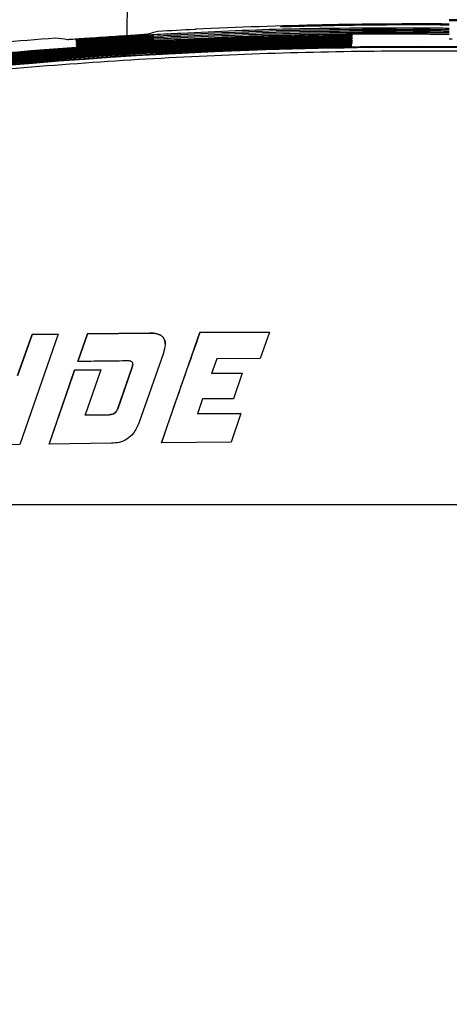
# Model space of a CAD drawing. Header units: millimetres. Extents: x -8 to 420, y 0 to 297.
# Tile 70 of 77: x 280.49 to 285.23, y 208.27 to 219.12. Entities that reach past the tile are written whole.
import ezdxf

# ---------------------------------------------------------------- set-up
doc = ezdxf.new("R2010")
doc.units = ezdxf.units.MM
doc.layers.add('10', color=7, linetype='Continuous')
doc.layers.add('SLD-0', color=7, linetype='Continuous')
doc.styles.add('SLDTEXTSTYLE2', font='TXT', dxfattribs={"width": 0.7})
doc.dimstyles.new('SLDDIMSTYLE1', dxfattribs={"dimtxt": 2.645833, "dimasz": 2.5, "dimexe": 0, "dimexo": 0.0625, "dimgap": 0.661458, "dimtad": 2, "dimlfac": 2, "dimrnd": 1e-09, "dimzin": 4, "dimdsep": 46, "dimtxsty": 'SLDTEXTSTYLE2', "dimblk1": 'NONE', "dimblk2": 'NONE', "dimsah": 1, "dimcen": 0.09, "dimadec": 0, "dimazin": 1, "dimtfac": 1, "dimtofl": 0, "dimtmove": 0, "dimatfit": 3, "dimldrblk": 'NONE', "dimfxl": 1, "dimfrac": 2, "dimtolj": 1, "dimtzin": 12, "dimarcsym": 0})

# ---------------------------------------------------------------- blocks, each defined once
blk = doc.blocks.new('_D_1')
at = {"layer": '10'}
for p, q in [((284.928, 222.24), (256.075, 222.24)), ((258.075, 222.24), (258.075, 137.59)), ((284.928, 137.59), (256.075, 137.59))]:
    blk.add_line(p, q, dxfattribs=at)
for points in [[(258.075, 222.24), (257.775, 219.74), (258.375, 219.74)], [(258.075, 137.59), (258.375, 140.09), (257.775, 140.09)]]:
    blk.add_solid(points, dxfattribs=at)
at = {"layer": '10', "insert": (254.664, 177.323), "char_height": 2.6458, "attachment_point": 1, "rotation": 90, "style": 'SLDTEXTSTYLE2'}
blk.add_mtext('169.30', dxfattribs=at)
blk = doc.blocks.new('_NONE')

msp = doc.modelspace()

# ---------------------------------------------------------------- linework, layer by layer
at = {"layer": 'SLD-0', "color": 179, "linetype": 'Continuous', "lineweight": 25}
for p, q in [((281.675, 218.9451), (281.675, 219.1193)), ((283.3701, 219.0428), (283.3701, 219.0478)), ((284.1581, 218.9498), (284.1581, 218.9488)), ((281.114, 218.8976), (281.1138, 218.9004)), ((281.1144, 218.8935), (281.114, 218.8976)), ((281.1145, 218.8924), (281.1144, 218.8935)), ((281.1155, 218.881), (281.1152, 218.8837)), ((281.1158, 218.8768), (281.1155, 218.881)), ((281.1159, 218.8757), (281.1158, 218.8768)), ((281.1169, 218.8643), (281.1167, 218.867)), ((281.1173, 218.8601), (281.1169, 218.8643)), ((281.1174, 218.859), (281.1173, 218.8601)), ((281.1184, 218.8476), (281.1181, 218.8503)), ((281.1188, 218.8434), (281.1184, 218.8476)), ((281.1188, 218.8423), (281.1188, 218.8434)), ((281.1248, 218.8928), (281.1257, 218.8928)), ((284.1543, 218.8408), (284.1543, 218.8398)), ((284.1546, 218.8499), (284.1546, 218.8489)), ((284.155, 218.859), (284.1549, 218.8579)), ((284.1553, 218.8681), (284.1552, 218.867)), ((284.1556, 218.8772), (284.1556, 218.8761)), ((284.1559, 218.8862), (284.1559, 218.8852)), ((284.1562, 218.8953), (284.1562, 218.8943)), ((284.1565, 218.9044), (284.1565, 218.9034)), ((284.1569, 218.9135), (284.1568, 218.9124)), ((284.1572, 218.9226), (284.1571, 218.9215)), ((284.1575, 218.9316), (284.1575, 218.9306)), ((284.1578, 218.9407), (284.1578, 218.9397)), ((281.1199, 218.8309), (281.1196, 218.8337)), ((281.1202, 218.8267), (281.1199, 218.8309)), ((281.1203, 218.8257), (281.1202, 218.8267)), ((284.154, 218.8317), (284.154, 218.8307)), ((280.4663, 215.1981), (280.627, 215.6514)), ((280.627, 215.6505), (280.4663, 215.1973)), ((280.9167, 215.6555), (280.4917, 214.4389)), ((280.627, 215.6514), (280.9167, 215.6555)), ((280.9167, 215.6546), (280.627, 215.6505)), ((280.627, 215.6505), (280.627, 215.6514)), ((281.131, 215.3538), (281.2398, 215.6597)), ((281.2398, 215.6589), (281.131, 215.3529)), ((281.2398, 215.6597), (281.9263, 215.6676)), ((281.9263, 215.6667), (281.2398, 215.6589)), ((281.2398, 215.6589), (281.2398, 215.6597)), ((281.9263, 215.6667), (281.9263, 215.6676)), ((282.0527, 214.458), (282.4776, 215.6727)), ((282.4776, 215.6727), (283.2463, 215.6781)), ((283.2463, 215.6773), (282.4776, 215.6718)), ((282.4776, 215.6718), (282.4776, 215.6727)), ((283.2463, 215.6781), (283.1427, 215.3873)), ((282.0749, 215.447), (281.8084, 214.6845)), ((282.6637, 215.384), (282.6065, 215.2225)), ((283.1427, 215.3873), (282.6637, 215.384)), ((280.8149, 214.4435), (281.097, 215.2574)), ((281.3866, 215.261), (281.097, 215.2574)), ((281.3866, 215.2601), (281.097, 215.2565)), ((281.097, 215.2565), (281.097, 215.2574)), ((281.3866, 215.261), (281.2134, 214.7642)), ((281.5716, 214.8346), (281.7317, 215.2928)), ((281.7317, 215.2919), (281.5716, 214.8337)), ((281.7317, 215.2919), (281.7317, 215.2928)), ((282.6065, 215.2225), (282.9457, 215.225)), ((282.9457, 215.2241), (282.6065, 215.2217)), ((282.6065, 215.2217), (282.6065, 215.2225)), ((282.9457, 215.225), (282.8473, 214.9438)), ((282.5081, 214.9412), (282.4512, 214.777)), ((282.8473, 214.9438), (282.5081, 214.9412)), ((281.5716, 214.8337), (281.5716, 214.8346)), ((281.2134, 214.7642), (281.4764, 214.7673)), ((281.4764, 214.7665), (281.2134, 214.7633)), ((281.2134, 214.7633), (281.2134, 214.7642)), ((281.4764, 214.7665), (281.4764, 214.7673)), ((282.4512, 214.777), (282.9302, 214.7805)), ((282.9302, 214.7797), (282.4512, 214.7761)), ((282.4512, 214.7761), (282.4512, 214.777)), ((282.9302, 214.7805), (282.8213, 214.4644)), ((280.4917, 214.4389), (280.2021, 214.4345)), ((281.5014, 214.4522), (280.8149, 214.4435)), ((282.8213, 214.4644), (282.0527, 214.458)), ((275.0485, 213.7757), (294.8069, 213.7757))]:
    msp.add_line(p, q, dxfattribs=at)
at = {"layer": 'SLD-0', "color": 8, "linetype": 'Continuous', "lineweight": 25}
for p, q in [((281.1145, 218.8924), (281.1253, 218.8928)), ((281.127, 218.8762), (281.1159, 218.8757)), ((281.1282, 218.8595), (281.1174, 218.859))]:
    msp.add_line(p, q, dxfattribs=at)
at = {"layer": 'SLD-0', "color": 179, "linetype": 'Continuous', "lineweight": 25}
for centre, radius, start, end in [((284.9277, 166.5823), 52.4932, 89.67229, 92.72397), ((296.2663, 163.3058), 57.4813, 104.35432, 104.48815), ((284.9277, 166.5823), 52.4911, 92.73559, 93.18022), ((284.9277, 166.5823), 52.4921, 94.41722, 97.11308), ((273.967, 162.8336), 56.51, 82.83004, 82.96828), ((284.9277, 166.5823), 52.2436, 78.06689, 101.93311), ((284.9277, 166.5823), 52.2349, 79.93595, 100.06405)]:
    msp.add_arc(centre, radius, start, end, dxfattribs=at)
at = {"layer": 'SLD-0', "color": 8, "linetype": 'Continuous', "lineweight": 25}
msp.add_arc((281.4719, 218.746), 1.9529, 1.65875, 2.12439, dxfattribs=at)
at = {"layer": 'SLD-0', "color": 179, "linetype": 'Continuous', "lineweight": 25}
msp.add_ellipse((295.9666, 166.5823), major_axis=(55.1997, 0), ratio=0.9797999, start_param=1.8184962, end_param=1.818693, dxfattribs=at)
for points, knots in [([(281.675, 219.1193), (281.6826, 219.2192), (281.6977, 219.4161), (281.7947, 219.588), (281.8424, 219.6726)], [0, 0, 0, 0, 0.507556, 1, 1, 1, 1]), ([(283.3701, 219.0478), (283.3735, 219.048), (283.3803, 219.0485), (283.4334, 219.0504), (283.5114, 219.0528), (283.5979, 219.0552), (283.6551, 219.0566), (283.6778, 219.0571)], [0, 0, 0, 0, 0.2146696, 0.429356, 0.6436535, 0.8587237, 1, 1, 1, 1]), ([(283.6778, 219.0571), (283.9042, 219.0614), (284.3569, 219.0701), (284.8737, 219.0746), (285.164, 219.0704), (285.228, 219.0694)], [0, 0, 0, 0, 0.4381076, 0.8762152, 1, 1, 1, 1]), ([(285.228, 219.0629), (285.0918, 219.0638), (284.575, 219.0673), (284.0583, 219.0573), (283.6778, 219.0499)], [0, 0, 0, 0, 0.2635699, 1, 1, 1, 1]), ([(285.228, 219.1218), (285.2319, 219.1219), (285.239, 219.1222), (285.3027, 219.1221), (285.3913, 219.1217), (285.4943, 219.1209), (285.5684, 219.12), (285.6028, 219.1196)], [0, 0, 0, 0, 0.2366587, 0.4300603, 0.6232283, 0.8246891, 1, 1, 1, 1]), ([(285.6767, 219.1159), (285.6038, 219.1168), (285.4857, 219.1184), (285.346, 219.12), (285.2638, 219.1209), (285.231, 219.1215), (285.2287, 219.1217), (285.228, 219.1218)], [0, 0, 0, 0, 0.3199677, 0.5189581, 0.7184092, 0.9042114, 1, 1, 1, 1]), ([(285.228, 219.1184), (285.2316, 219.1185), (285.2389, 219.1188), (285.3071, 219.1187), (285.3956, 219.1183), (285.4823, 219.1176), (285.5358, 219.1169), (285.5557, 219.1167)], [0, 0, 0, 0, 0.2427869, 0.4881638, 0.6980094, 0.8871159, 1, 1, 1, 1]), ([(285.3441, 219.1166), (285.3263, 219.1168), (285.2815, 219.1173), (285.2359, 219.1179), (285.2306, 219.1183), (285.228, 219.1184)], [0, 0, 0, 0, 0.2520264, 0.6349684, 1, 1, 1, 1]), ([(285.228, 219.1149), (285.2319, 219.1151), (285.239, 219.1153), (285.3027, 219.1153), (285.3913, 219.1149), (285.4943, 219.1141), (285.5684, 219.1132), (285.6028, 219.1128)], [0, 0, 0, 0, 0.2366586, 0.4300602, 0.6232283, 0.824689, 1, 1, 1, 1]), ([(285.6767, 219.109), (285.6038, 219.11), (285.4857, 219.1116), (285.346, 219.1131), (285.2638, 219.1141), (285.231, 219.1146), (285.2287, 219.1149), (285.228, 219.1149)], [0, 0, 0, 0, 0.319968, 0.5189585, 0.7184091, 0.9042113, 1, 1, 1, 1]), ([(285.228, 219.1117), (285.2326, 219.1118), (285.2418, 219.1121), (285.3195, 219.112), (285.3897, 219.1116), (285.427, 219.1114)], [0, 0, 0, 0, 0.3179371, 0.6375137, 1, 1, 1, 1]), ([(285.545, 219.1078), (285.5083, 219.1082), (285.4347, 219.109), (285.3411, 219.11), (285.2684, 219.1108), (285.2321, 219.1114), (285.2291, 219.1116), (285.228, 219.1117)], [0, 0, 0, 0, 0.215594, 0.4328527, 0.6362136, 0.8607752, 1, 1, 1, 1]), ([(281.8857, 218.9591), (281.8808, 218.9587), (281.8711, 218.9578), (281.7966, 218.9529), (281.6868, 218.9459), (281.5498, 218.9371), (281.4019, 218.9273), (281.2596, 218.9177), (281.1389, 218.9093), (281.0544, 218.9036), (281.0226, 218.9016), (281.0206, 218.9016), (281.0201, 218.9017)], [0, 0, 0, 0, 0.1072586, 0.2145242, 0.3216362, 0.4292778, 0.5366986, 0.6446584, 0.7522669, 0.8599721, 0.9673758, 1, 1, 1, 1]), ([(281.1138, 218.9004), (281.1232, 218.9015), (281.1421, 218.9035), (281.29, 218.915), (281.5076, 218.9304), (281.7482, 218.946), (281.9069, 218.9552), (281.9693, 218.9588)], [0, 0, 0, 0, 0.2146109, 0.4293396, 0.644538, 0.8602872, 1, 1, 1, 1]), ([(285.228, 218.9584), (285.1987, 218.9592), (284.3687, 218.9822), (283.2813, 218.9438), (282.2253, 218.8905), (281.9693, 218.8776)], [0, 0, 0, 0, 0.0269123, 0.7640594, 1, 1, 1, 1]), ([(283.6778, 219.0499), (283.6432, 219.0491), (283.574, 219.0474), (283.4818, 219.0451), (283.4123, 219.0434), (283.3754, 219.0426), (283.3716, 219.0427), (283.3701, 219.0428)], [0, 0, 0, 0, 0.2148384, 0.4296937, 0.6440769, 0.8590841, 1, 1, 1, 1]), ([(283.4234, 218.9364), (283.5059, 218.9386), (283.6709, 218.9431), (283.8909, 218.9473), (284.0571, 218.9497), (284.1455, 218.9503), (284.1545, 218.9499), (284.1581, 218.9498)], [0, 0, 0, 0, 0.21480701, 0.42948887, 0.64393248, 0.85820585, 1, 1, 1, 1]), ([(284.1581, 218.9488), (284.15, 218.9484), (284.1337, 218.9475), (284.0071, 218.9448), (283.8208, 218.9406), (283.6142, 218.9356), (283.4777, 218.9318), (283.4234, 218.9302)], [0, 0, 0, 0, 0.214304, 0.4287362, 0.643353, 0.8581299, 1, 1, 1, 1]), ([(285.228, 219.0254), (285.1987, 219.0262), (284.8381, 219.0366), (284.4774, 219.0222), (284.1459, 219.009)], [0, 0, 0, 0, 0.0810822, 1, 1, 1, 1]), ([(285.228, 219.0086), (285.1987, 219.0095), (284.8383, 219.0199), (284.4778, 219.0055), (284.1466, 218.9923)], [0, 0, 0, 0, 0.0811313, 1, 1, 1, 1]), ([(285.228, 218.9919), (285.1987, 218.9927), (284.8386, 219.0031), (284.4783, 218.9887), (284.1473, 218.9755)], [0, 0, 0, 0, 0.0811805, 1, 1, 1, 1]), ([(285.228, 218.9751), (285.1987, 218.976), (284.8388, 218.9864), (284.4788, 218.972), (284.148, 218.9588)], [0, 0, 0, 0, 0.0812298, 1, 1, 1, 1]), ([(275.8517, 218.1656), (275.9502, 218.1827), (276.4429, 218.2685), (277.7281, 218.4714), (279.7159, 218.7156), (281.7496, 218.8757), (282.9868, 218.9206), (283.4234, 218.9364)], [0, 0, 0, 0, 0.03938533, 0.19693571, 0.51243155, 0.82792726, 1, 1, 1, 1]), ([(283.4234, 218.9302), (283.3235, 218.9272), (282.8237, 218.9119), (281.5238, 218.8517), (279.5276, 218.6903), (277.5034, 218.4373), (276.2826, 218.232), (275.8517, 218.1595)], [0, 0, 0, 0, 0.03938524, 0.19693592, 0.51243193, 0.827928, 1, 1, 1, 1]), ([(275.8517, 218.1563), (275.9502, 218.1735), (276.4428, 218.2593), (277.7281, 218.4623), (279.7159, 218.7065), (281.7496, 218.8666), (282.9868, 218.9115), (283.4234, 218.9273)], [0, 0, 0, 0, 0.0393852, 0.1969352, 0.5124303, 0.8279254, 1, 1, 1, 1]), ([(283.4234, 218.9212), (283.3235, 218.9181), (282.8237, 218.9028), (281.5238, 218.8426), (279.5276, 218.6812), (277.5034, 218.4281), (276.2826, 218.2228), (275.8517, 218.1503)], [0, 0, 0, 0, 0.0393851, 0.1969353, 0.5124308, 0.8279261, 1, 1, 1, 1]), ([(275.8517, 218.1471), (275.9502, 218.1643), (276.4428, 218.2501), (277.7281, 218.4531), (279.7159, 218.6973), (281.7496, 218.8575), (282.9868, 218.9024), (283.4234, 218.9182)], [0, 0, 0, 0, 0.0393851, 0.1969347, 0.5124291, 0.8279235, 1, 1, 1, 1]), ([(283.4234, 218.9121), (283.3235, 218.909), (282.8237, 218.8938), (281.5238, 218.8335), (279.5276, 218.672), (277.5034, 218.419), (276.2826, 218.2136), (275.8517, 218.1411)], [0, 0, 0, 0, 0.039385, 0.1969349, 0.5124295, 0.8279242, 1, 1, 1, 1]), ([(275.8517, 218.1379), (275.9502, 218.1551), (276.4428, 218.2409), (277.7281, 218.4439), (279.7159, 218.6882), (281.7496, 218.8484), (282.9868, 218.8933), (283.4234, 218.9092)], [0, 0, 0, 0, 0.0393848, 0.1969341, 0.5124278, 0.8279217, 1, 1, 1, 1]), ([(283.4234, 218.903), (283.3235, 218.9), (282.8237, 218.8847), (281.5238, 218.8244), (279.5276, 218.6629), (277.5034, 218.4098), (276.2826, 218.2044), (275.8517, 218.1318)], [0, 0, 0, 0, 0.0393849, 0.1969344, 0.5124284, 0.8279224, 1, 1, 1, 1]), ([(275.8517, 218.1287), (275.9502, 218.1458), (276.4428, 218.2317), (277.7281, 218.4348), (279.7159, 218.6791), (281.7495, 218.8393), (282.9868, 218.8842), (283.4234, 218.9001)], [0, 0, 0, 0, 0.0393848, 0.1969337, 0.5124267, 0.8279198, 1, 1, 1, 1]), ([(283.4234, 218.8939), (283.3235, 218.8909), (282.8237, 218.8756), (281.5238, 218.8153), (279.5276, 218.6538), (277.5034, 218.4006), (276.2826, 218.1951), (275.8517, 218.1226)], [0, 0, 0, 0, 0.0393849, 0.1969339, 0.5124273, 0.8279207, 1, 1, 1, 1]), ([(275.8517, 218.1195), (275.9502, 218.1366), (276.4428, 218.2225), (277.7281, 218.4256), (279.7158, 218.67), (281.7495, 218.8302), (282.9868, 218.8751), (283.4234, 218.891)], [0, 0, 0, 0, 0.0393847, 0.1969332, 0.5124255, 0.827918, 1, 1, 1, 1]), ([(283.4234, 218.8849), (283.3235, 218.8818), (282.8237, 218.8665), (281.5238, 218.8062), (279.5276, 218.6447), (277.5034, 218.3915), (276.2826, 218.1859), (275.8517, 218.1134)], [0, 0, 0, 0, 0.0393847, 0.1969334, 0.512426, 0.8279188, 1, 1, 1, 1]), ([(275.8517, 218.1103), (275.9502, 218.1274), (276.4428, 218.2133), (277.728, 218.4165), (279.7158, 218.6609), (281.7495, 218.8211), (282.9867, 218.8661), (283.4234, 218.8819)], [0, 0, 0, 0, 0.0393845, 0.1969327, 0.5124243, 0.8279161, 1, 1, 1, 1]), ([(283.4234, 218.8758), (283.3235, 218.8727), (282.8237, 218.8574), (281.5238, 218.7972), (279.5276, 218.6356), (277.5034, 218.3823), (276.2826, 218.1767), (275.8517, 218.1042)], [0, 0, 0, 0, 0.0393846, 0.1969329, 0.5124249, 0.8279169, 1, 1, 1, 1]), ([(275.8517, 218.101), (275.9502, 218.1182), (276.4428, 218.2041), (277.728, 218.4073), (279.7158, 218.6517), (281.7495, 218.812), (282.9867, 218.857), (283.4234, 218.8728)], [0, 0, 0, 0, 0.0393845, 0.1969322, 0.5124232, 0.8279142, 1, 1, 1, 1]), ([(283.4234, 218.8667), (283.3235, 218.8636), (282.8237, 218.8484), (281.5238, 218.7881), (279.5276, 218.6264), (277.5034, 218.3731), (276.2826, 218.1675), (275.8517, 218.095)], [0, 0, 0, 0, 0.0393845, 0.1969323, 0.5124236, 0.827915, 1, 1, 1, 1]), ([(275.8517, 218.0918), (275.9502, 218.109), (276.4428, 218.1949), (277.728, 218.3981), (279.7158, 218.6426), (281.7495, 218.8029), (282.9867, 218.8479), (283.4234, 218.8638)], [0, 0, 0, 0, 0.0393844, 0.1969316, 0.512422, 0.8279124, 1, 1, 1, 1]), ([(283.4234, 218.8576), (283.3235, 218.8546), (282.8237, 218.8393), (281.5238, 218.779), (279.5276, 218.6173), (277.5034, 218.364), (276.2826, 218.1583), (275.8517, 218.0858)], [0, 0, 0, 0, 0.03938442, 0.19693184, 0.51242248, 0.82791313, 1, 1, 1, 1]), ([(275.8517, 218.0826), (275.9502, 218.0998), (276.4428, 218.1857), (277.728, 218.389), (279.7158, 218.6335), (281.7495, 218.7939), (282.9867, 218.8388), (283.4234, 218.8547)], [0, 0, 0, 0, 0.0393844, 0.196931, 0.5124208, 0.8279104, 1, 1, 1, 1]), ([(275.8517, 218.0734), (275.9502, 218.0906), (276.4428, 218.1765), (277.728, 218.3798), (279.7158, 218.6244), (281.7495, 218.7848), (282.9867, 218.8297), (283.4234, 218.8456)], [0, 0, 0, 0, 0.0393841, 0.1969305, 0.5124195, 0.8279086, 1, 1, 1, 1]), ([(283.4234, 218.8395), (283.3235, 218.8364), (282.8237, 218.8211), (281.5238, 218.7608), (279.5276, 218.5991), (277.5034, 218.3456), (276.2826, 218.1399), (275.8517, 218.0673)], [0, 0, 0, 0, 0.03938421, 0.19693078, 0.51242005, 0.8279093, 1, 1, 1, 1]), ([(281.9693, 218.9447), (281.8726, 218.9391), (281.6795, 218.928), (281.4226, 218.9118), (281.2294, 218.8991), (281.1286, 218.8927), (281.1184, 218.8925), (281.1145, 218.8924)], [0, 0, 0, 0, 0.2159997, 0.4318707, 0.647509, 0.862695, 1, 1, 1, 1]), ([(281.1152, 218.8837), (281.1247, 218.8848), (281.1436, 218.8868), (281.2911, 218.8983), (281.5084, 218.9137), (281.7485, 218.9292), (281.907, 218.9384), (281.9693, 218.942)], [0, 0, 0, 0, 0.2146103, 0.4293393, 0.6445376, 0.8602873, 1, 1, 1, 1]), ([(281.1167, 218.867), (281.1261, 218.8681), (281.145, 218.8701), (281.2923, 218.8816), (281.5092, 218.8969), (281.7489, 218.9124), (281.9071, 218.9216), (281.9693, 218.9252)], [0, 0, 0, 0, 0.2146109, 0.4293387, 0.6445373, 0.8602871, 1, 1, 1, 1]), ([(281.1181, 218.8503), (281.1276, 218.8514), (281.1464, 218.8534), (281.2934, 218.8648), (281.51, 218.8802), (281.7493, 218.8957), (281.9072, 218.9048), (281.9693, 218.9084)], [0, 0, 0, 0, 0.2146097, 0.4293384, 0.6445368, 0.8602872, 1, 1, 1, 1]), ([(281.9693, 218.8944), (281.8731, 218.8888), (281.681, 218.8777), (281.4254, 218.8616), (281.2332, 218.849), (281.1329, 218.8426), (281.1228, 218.8424), (281.1188, 218.8423)], [0, 0, 0, 0, 0.2160023, 0.4318752, 0.6475149, 0.862701, 1, 1, 1, 1]), ([(281.1196, 218.8337), (281.129, 218.8347), (281.1478, 218.8367), (281.2946, 218.8481), (281.5108, 218.8634), (281.7497, 218.8789), (281.9073, 218.888), (281.9693, 218.8916)], [0, 0, 0, 0, 0.2146099, 0.429338, 0.6445366, 0.860287, 1, 1, 1, 1]), ([(281.9693, 218.8776), (281.8733, 218.8721), (281.6814, 218.861), (281.4264, 218.8448), (281.2344, 218.8323), (281.1343, 218.8259), (281.1242, 218.8257), (281.1203, 218.8257)], [0, 0, 0, 0, 0.21600342, 0.43187722, 0.64751705, 0.86270277, 1, 1, 1, 1]), ([(281.1282, 218.8594), (281.128, 218.8594), (281.1261, 218.8593), (281.1275, 218.8593), (281.1287, 218.8594)], [0, 0, 0, 0, 0.14851768, 1, 1, 1, 1]), ([(281.9693, 218.928), (281.8728, 218.9224), (281.6801, 218.9112), (281.4231, 218.895), (281.2323, 218.8826), (281.1394, 218.8766), (281.1292, 218.8762), (281.127, 218.8762)], [0, 0, 0, 0, 0.2339672, 0.4677946, 0.7013691, 0.9344545, 1, 1, 1, 1]), ([(281.1295, 218.8427), (281.1292, 218.8427), (281.1276, 218.8426), (281.1289, 218.8426), (281.1301, 218.8427)], [0, 0, 0, 0, 0.1297715, 1, 1, 1, 1]), ([(281.9693, 218.9112), (281.873, 218.9056), (281.6806, 218.8945), (281.4241, 218.8783), (281.2335, 218.8659), (281.1406, 218.8599), (281.1305, 218.8595), (281.1282, 218.8595)], [0, 0, 0, 0, 0.2336067, 0.4670737, 0.7002885, 0.9330127, 1, 1, 1, 1]), ([(283.4234, 218.9273), (283.5059, 218.9296), (283.6708, 218.934), (283.8907, 218.9383), (284.0569, 218.9406), (284.1452, 218.9412), (284.1542, 218.9409), (284.1578, 218.9407)], [0, 0, 0, 0, 0.2148066, 0.429489, 0.6439324, 0.8582058, 1, 1, 1, 1]), ([(284.1578, 218.9397), (284.1497, 218.9393), (284.1334, 218.9385), (284.0068, 218.9357), (283.8206, 218.9316), (283.6141, 218.9265), (283.4777, 218.9227), (283.4234, 218.9212)], [0, 0, 0, 0, 0.214304, 0.4287359, 0.6433525, 0.8581293, 1, 1, 1, 1]), ([(283.4234, 218.9182), (283.5058, 218.9205), (283.6706, 218.9249), (283.8905, 218.9292), (284.0566, 218.9315), (284.1449, 218.9321), (284.1539, 218.9318), (284.1575, 218.9316)], [0, 0, 0, 0, 0.2148068, 0.429489, 0.6439328, 0.858206, 1, 1, 1, 1]), ([(284.1575, 218.9306), (284.1493, 218.9302), (284.1331, 218.9294), (284.0065, 218.9266), (283.8204, 218.9225), (283.6141, 218.9174), (283.4777, 218.9136), (283.4234, 218.9121)], [0, 0, 0, 0, 0.2143039, 0.4287357, 0.6433524, 0.8581295, 1, 1, 1, 1]), ([(283.4234, 218.9092), (283.5058, 218.9114), (283.6705, 218.9158), (283.8903, 218.9201), (284.0563, 218.9224), (284.1446, 218.923), (284.1536, 218.9227), (284.1572, 218.9226)], [0, 0, 0, 0, 0.2148071, 0.4294894, 0.643933, 0.858206, 1, 1, 1, 1]), ([(284.1571, 218.9215), (284.149, 218.9211), (284.1328, 218.9203), (284.0063, 218.9175), (283.8202, 218.9134), (283.614, 218.9084), (283.4776, 218.9045), (283.4234, 218.903)], [0, 0, 0, 0, 0.2143038, 0.4287356, 0.6433524, 0.8581291, 1, 1, 1, 1]), ([(283.4234, 218.9001), (283.5058, 218.9023), (283.6704, 218.9068), (283.8901, 218.911), (284.056, 218.9133), (284.1443, 218.914), (284.1533, 218.9136), (284.1569, 218.9135)], [0, 0, 0, 0, 0.214807, 0.4294896, 0.643933, 0.8582063, 1, 1, 1, 1]), ([(284.1568, 218.9124), (284.1487, 218.912), (284.1325, 218.9112), (284.006, 218.9084), (283.8201, 218.9043), (283.6139, 218.8993), (283.4776, 218.8955), (283.4234, 218.8939)], [0, 0, 0, 0, 0.2143036, 0.4287352, 0.6433521, 0.8581289, 1, 1, 1, 1]), ([(283.4234, 218.891), (283.5057, 218.8932), (283.6703, 218.8977), (283.8899, 218.9019), (284.0558, 218.9043), (284.144, 218.9049), (284.153, 218.9045), (284.1565, 218.9044)], [0, 0, 0, 0, 0.2148074, 0.4294898, 0.6439335, 0.8582066, 1, 1, 1, 1]), ([(284.1565, 218.9034), (284.1484, 218.9029), (284.1322, 218.9021), (284.0058, 218.8994), (283.8199, 218.8952), (283.6138, 218.8902), (283.4776, 218.8864), (283.4234, 218.8849)], [0, 0, 0, 0, 0.2143036, 0.4287353, 0.6433518, 0.8581287, 1, 1, 1, 1]), ([(283.4234, 218.8819), (283.5057, 218.8841), (283.6702, 218.8886), (283.8897, 218.8928), (284.0555, 218.8952), (284.1436, 218.8958), (284.1526, 218.8955), (284.1562, 218.8953)], [0, 0, 0, 0, 0.2148077, 0.4294903, 0.6439338, 0.8582065, 1, 1, 1, 1]), ([(284.1562, 218.8943), (284.1481, 218.8939), (284.1319, 218.8931), (284.0055, 218.8903), (283.8197, 218.8862), (283.6137, 218.8811), (283.4776, 218.8773), (283.4234, 218.8758)], [0, 0, 0, 0, 0.2143032, 0.4287349, 0.6433513, 0.8581282, 1, 1, 1, 1]), ([(283.4234, 218.8728), (283.5057, 218.8751), (283.6701, 218.8795), (283.8895, 218.8838), (284.0552, 218.8861), (284.1433, 218.8867), (284.1523, 218.8864), (284.1559, 218.8862)], [0, 0, 0, 0, 0.2148075, 0.4294904, 0.6439339, 0.8582064, 1, 1, 1, 1]), ([(284.1559, 218.8852), (284.1478, 218.8848), (284.1316, 218.884), (284.0053, 218.8812), (283.8195, 218.8771), (283.6137, 218.872), (283.4775, 218.8682), (283.4234, 218.8667)], [0, 0, 0, 0, 0.2143037, 0.4287349, 0.6433513, 0.8581283, 1, 1, 1, 1]), ([(283.4234, 218.8638), (283.5056, 218.866), (283.67, 218.8704), (283.8893, 218.8747), (284.0549, 218.877), (284.143, 218.8776), (284.152, 218.8773), (284.1556, 218.8772)], [0, 0, 0, 0, 0.2148076, 0.4294903, 0.6439337, 0.8582064, 1, 1, 1, 1]), ([(284.1556, 218.8761), (284.1475, 218.8757), (284.1312, 218.8749), (284.005, 218.8721), (283.8194, 218.868), (283.6136, 218.863), (283.4775, 218.8591), (283.4234, 218.8576)], [0, 0, 0, 0, 0.2143032, 0.4287343, 0.6433512, 0.8581278, 1, 1, 1, 1]), ([(283.4234, 218.8547), (283.5056, 218.8569), (283.6699, 218.8613), (283.8891, 218.8656), (284.0547, 218.8679), (284.1427, 218.8686), (284.1517, 218.8682), (284.1553, 218.8681)], [0, 0, 0, 0, 0.2148075, 0.4294903, 0.6439344, 0.858207, 1, 1, 1, 1]), ([(284.1552, 218.867), (284.1471, 218.8666), (284.1309, 218.8658), (284.0048, 218.863), (283.8192, 218.8589), (283.6135, 218.8539), (283.4775, 218.8501), (283.4234, 218.8485)], [0, 0, 0, 0, 0.2143035, 0.4287345, 0.6433513, 0.858128, 1, 1, 1, 1]), ([(283.4234, 218.8456), (283.5055, 218.8478), (283.6698, 218.8523), (283.8889, 218.8565), (284.0544, 218.8588), (284.1424, 218.8595), (284.1514, 218.8591), (284.155, 218.859)], [0, 0, 0, 0, 0.2148077, 0.4294908, 0.6439341, 0.8582062, 1, 1, 1, 1]), ([(284.1549, 218.8579), (284.1468, 218.8575), (284.1306, 218.8567), (284.0045, 218.854), (283.819, 218.8498), (283.6134, 218.8448), (283.4775, 218.841), (283.4234, 218.8395)], [0, 0, 0, 0, 0.2143027, 0.4287338, 0.6433506, 0.8581272, 1, 1, 1, 1]), ([(283.4234, 218.8365), (283.5055, 218.8387), (283.6697, 218.8432), (283.8887, 218.8474), (284.0541, 218.8498), (284.1421, 218.8504), (284.1511, 218.85), (284.1546, 218.8499)], [0, 0, 0, 0, 0.2148081, 0.4294908, 0.6439352, 0.8582069, 1, 1, 1, 1]), ([(284.1546, 218.8489), (284.1465, 218.8485), (284.1303, 218.8477), (284.0043, 218.8449), (283.8189, 218.8408), (283.6133, 218.8357), (283.4775, 218.8319), (283.4234, 218.8304)], [0, 0, 0, 0, 0.214303, 0.428734, 0.6433505, 0.8581268, 1, 1, 1, 1]), ([(283.4234, 218.8274), (283.5055, 218.8297), (283.6696, 218.8341), (283.8885, 218.8383), (284.0538, 218.8407), (284.1418, 218.8413), (284.1507, 218.841), (284.1543, 218.8408)], [0, 0, 0, 0, 0.214808, 0.4294907, 0.6439346, 0.8582076, 1, 1, 1, 1]), ([(284.1543, 218.8398), (284.1462, 218.8394), (284.13, 218.8386), (284.004, 218.8358), (283.8187, 218.8317), (283.6132, 218.8266), (283.4774, 218.8228), (283.4234, 218.8213)], [0, 0, 0, 0, 0.2143021, 0.4287332, 0.6433499, 0.8581272, 1, 1, 1, 1]), ([(285.228, 218.9117), (285.2286, 218.9115), (285.2294, 218.9114), (285.2558, 218.9111), (285.26, 218.911)], [0, 0, 0, 0, 0.8392422, 1, 1, 1, 1]), ([(275.8517, 218.0642), (275.9502, 218.0813), (276.4428, 218.1673), (277.728, 218.3706), (279.7157, 218.6153), (281.7495, 218.7757), (282.9867, 218.8206), (283.4234, 218.8365)], [0, 0, 0, 0, 0.03938409, 0.19693003, 0.51241837, 0.82790675, 1, 1, 1, 1]), ([(283.4234, 218.8304), (283.3235, 218.8273), (282.8237, 218.812), (281.5238, 218.7517), (279.5276, 218.59), (277.5034, 218.3365), (276.2826, 218.1307), (275.8517, 218.0581)], [0, 0, 0, 0, 0.03938406, 0.19693028, 0.51241892, 0.82790749, 1, 1, 1, 1]), ([(275.8517, 218.0549), (275.9502, 218.0721), (276.4428, 218.1581), (277.728, 218.3615), (279.7157, 218.6061), (281.7494, 218.7666), (282.9867, 218.8116), (283.4234, 218.8274)], [0, 0, 0, 0, 0.03938391, 0.19692952, 0.51241726, 0.82790484, 1, 1, 1, 1]), ([(283.4234, 218.8213), (283.3235, 218.8182), (282.8237, 218.8029), (281.5238, 218.7426), (279.5276, 218.5808), (277.5034, 218.3273), (276.2826, 218.1215), (275.8517, 218.0489)], [0, 0, 0, 0, 0.039384, 0.1969298, 0.5124177, 0.8279057, 1, 1, 1, 1]), ([(275.8517, 218.0457), (275.9502, 218.0629), (276.4428, 218.1489), (277.728, 218.3523), (279.7157, 218.597), (281.7494, 218.7575), (282.9867, 218.8025), (283.4234, 218.8184)], [0, 0, 0, 0, 0.0393839, 0.196929, 0.512416, 0.827903, 1, 1, 1, 1]), ([(293.8601, 218.0053), (292.6836, 218.1859), (290.3249, 218.548), (287.0477, 218.762), (284.062, 218.7924), (281.3697, 218.6758), (278.6757, 218.4297), (276.8888, 218.1467), (275.9953, 218.0053)], [0, 0, 0, 0, 0.1988604, 0.3986595, 0.5481879, 0.6977164, 0.8488582, 1, 1, 1, 1]), ([(281.1307, 218.826), (281.1305, 218.826), (281.129, 218.8259), (281.1304, 218.8259), (281.1316, 218.826)], [0, 0, 0, 0, 0.1044353, 1, 1, 1, 1]), ([(283.4234, 218.8184), (283.5054, 218.8206), (283.6695, 218.825), (283.8883, 218.8293), (284.0536, 218.8316), (284.1414, 218.8322), (284.1504, 218.8319), (284.154, 218.8317)], [0, 0, 0, 0, 0.2148082, 0.429491, 0.6439343, 0.8582068, 1, 1, 1, 1]), ([(284.154, 218.8307), (284.1459, 218.8303), (284.1297, 218.8295), (284.0038, 218.8267), (283.8185, 218.8226), (283.6132, 218.8176), (283.4774, 218.8137), (283.4234, 218.8122)], [0, 0, 0, 0, 0.2143025, 0.4287331, 0.6433498, 0.8581267, 1, 1, 1, 1]), ([(281.9263, 215.6676), (281.9537, 215.6668), (281.9953, 215.6655), (282.047, 215.6454), (282.077, 215.6192), (282.0941, 215.5819), (282.0983, 215.5232), (282.0843, 215.4774), (282.0749, 215.447)], [0, 0, 0, 0, 0.2310904, 0.3511095, 0.4724363, 0.575426, 0.7176946, 1, 1, 1, 1]), ([(282.0949, 215.5476), (282.0944, 215.5592), (282.0935, 215.5842), (282.0769, 215.6184), (282.0451, 215.6458), (281.9939, 215.6648), (281.9519, 215.666), (281.9263, 215.6667)], [0, 0, 0, 0, 0.1526196, 0.3291825, 0.4844025, 0.6853894, 1, 1, 1, 1]), ([(282.4776, 215.6718), (282.3662, 215.3578), (282.2249, 214.9596), (282.0828, 214.5447), (282.0527, 214.4571)], [0, 0, 0, 0, 0.7888174, 1, 1, 1, 1]), ([(281.097, 215.2565), (281.0375, 215.0866), (280.9435, 214.8183), (280.8494, 214.5434), (280.8149, 214.4427)], [0, 0, 0, 0, 0.6334877, 1, 1, 1, 1]), ([(281.6903, 215.3604), (281.6004, 215.3594), (281.4139, 215.3573), (281.2275, 215.355), (281.131, 215.3538)], [0, 0, 0, 0, 0.4820449, 1, 1, 1, 1]), ([(281.7317, 215.2928), (281.7348, 215.3029), (281.7391, 215.3169), (281.7376, 215.3346), (281.7341, 215.3446), (281.7264, 215.3524), (281.7136, 215.3585), (281.7008, 215.3601), (281.6922, 215.3603), (281.6903, 215.3604)], [0, 0, 0, 0, 0.3127659, 0.4346651, 0.5326269, 0.6312858, 0.7536104, 0.9423925, 1, 1, 1, 1]), ([(281.7381, 215.3233), (281.7372, 215.3149), (281.736, 215.3042), (281.7324, 215.294), (281.7317, 215.2919)], [0, 0, 0, 0, 0.7899921, 1, 1, 1, 1]), ([(281.4764, 214.7673), (281.4912, 214.7687), (281.5153, 214.7708), (281.544, 214.7887), (281.5617, 214.8098), (281.5683, 214.8264), (281.5716, 214.8346)], [0, 0, 0, 0, 0.3505235, 0.5686498, 0.7864968, 1, 1, 1, 1]), ([(281.5716, 214.8337), (281.5663, 214.8215), (281.5574, 214.8008), (281.533, 214.7797), (281.5061, 214.7685), (281.4867, 214.7672), (281.4764, 214.7665)], [0, 0, 0, 0, 0.3191872, 0.5368331, 0.7542444, 1, 1, 1, 1]), ([(281.8084, 214.6845), (281.7896, 214.6402), (281.7588, 214.5676), (281.6751, 214.4936), (281.5901, 214.458), (281.5304, 214.4541), (281.5014, 214.4522)], [0, 0, 0, 0, 0.3465761, 0.5684198, 0.7903361, 1, 1, 1, 1])]:
    msp.add_open_spline(points, degree=3, knots=knots, dxfattribs=at)
at = {"layer": 'SLD-0', "color": 8, "linetype": 'Continuous', "lineweight": 25}
for points, knots in [([(281.9693, 218.9588), (282.0691, 218.9642), (282.5684, 218.9914), (283.6544, 219.0375), (284.6412, 219.0332), (285.228, 219.0306)], [0, 0, 0, 0, 0.0920224, 0.4601349, 1, 1, 1, 1]), ([(281.9693, 218.942), (282.0691, 218.9474), (282.5684, 218.9746), (283.6544, 219.0207), (284.6412, 219.0164), (285.228, 219.0138)], [0, 0, 0, 0, 0.0920223, 0.4601346, 1, 1, 1, 1]), ([(281.9693, 218.9252), (282.0691, 218.9306), (282.5684, 218.9578), (283.6544, 219.0039), (284.6412, 218.9996), (285.228, 218.9971)], [0, 0, 0, 0, 0.0920223, 0.460134, 1, 1, 1, 1]), ([(281.9693, 218.9084), (282.0691, 218.9138), (282.5684, 218.9411), (283.6544, 218.9872), (284.6412, 218.9829), (285.228, 218.9803)], [0, 0, 0, 0, 0.0920222, 0.4601335, 1, 1, 1, 1]), ([(281.9693, 218.8916), (282.0691, 218.8971), (282.5684, 218.9243), (283.6544, 218.9704), (284.6412, 218.9661), (285.228, 218.9635)], [0, 0, 0, 0, 0.092022, 0.4601331, 1, 1, 1, 1])]:
    msp.add_open_spline(points, degree=3, knots=knots, dxfattribs=at)
at = {"layer": 'SLD-0', "color": 179, "linetype": 'Continuous', "lineweight": 25}
for points in [[(281.1261, 218.8761), (281.1249, 218.876), (281.1261, 218.876), (281.1272, 218.8761)], [(281.127, 218.8761), (281.1267, 218.8761), (281.1263, 218.8761), (281.1261, 218.8761)]]:
    msp.add_open_spline(points, degree=3, dxfattribs=at)

# ---------------------------------------------------------------- dimensions: what is measured, and where the dimension line sits
at = {"layer": '10'}
dim = msp.add_linear_dim(base=(258.0746, 222.2402), p1=(284.9277, 137.5902), p2=(284.9277, 222.2402), angle=90, dimstyle='SLDDIMSTYLE1', dxfattribs=at)
dim.commit()
dim.dimension.update_dxf_attribs({"geometry": '_D_1', "text_midpoint": (258.0746, 181.0276), "dimtype": 160})

doc.saveas('drawing.dxf')
